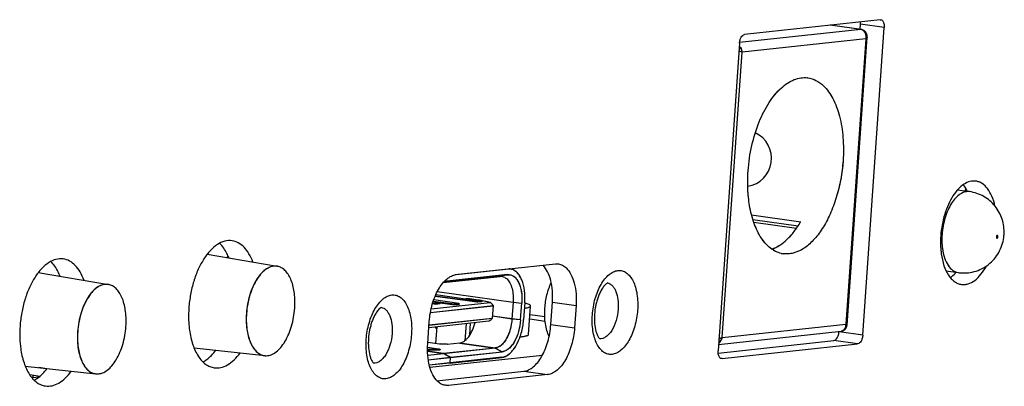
# Model space of a CAD drawing. Header units: millimetres. Extents: x 42 to 1167, y 41 to 792.
# Tile 42 of 55: x 995 to 1013, y 93 to 100. Entities that reach past the tile are written whole.
import ezdxf

# ---------------------------------------------------------------- set-up
doc = ezdxf.new("R2010")
doc.units = ezdxf.units.MM
doc.header["$LTSCALE"] = 65.395
doc.layers.add('00_COMPONENTS', color=7, linetype='CONTINUOUS')

msp = doc.modelspace()

# ---------------------------------------------------------------- linework, layer by layer
at = {"layer": '00_COMPONENTS', "color": 7}
for p, q in [((1010.364, 99.7137), (1007.9573, 99.454)), ((1010.0243, 99.5421), (1009.4804, 99.6183)), ((1010.0067, 99.5446), (1010.0128, 99.6327)), ((1010.0534, 94.1213), (1010.4339, 99.5736)), ((1009.7752, 94.2981), (1010.1317, 99.4064)), ((1010.0347, 99.5402), (1010.0244, 99.5421)), ((1010.1317, 99.4064), (1010.1319, 99.4133)), ((1007.8667, 99.2967), (1007.4862, 93.8444)), ((1011.733, 96.695), (1011.9481, 96.6649)), ((1011.8762, 96.6749), (1011.8798, 96.7272)), ((1011.9002, 96.6908), (1011.8775, 96.6945)), ((1008.0802, 96.2529), (1008.9521, 96.1306)), ((1008.9049, 96.0547), (1008.1046, 96.1669)), ((1008.1182, 96.1252), (1008.8803, 96.0183)), ((998.4216, 95.5543), (999.6657, 95.3411)), ((998.4274, 95.5532), (998.428, 95.5624)), ((998.7845, 95.492), (998.7875, 95.5349)), ((998.7989, 95.5082), (998.7976, 95.4898)), ((1002.8403, 95.1927), (1004.5998, 95.3826)), ((995.4265, 95.2311), (996.6706, 95.0179)), ((999.664, 95.3414), (999.6635, 95.3415)), ((999.664, 95.3413), (999.6635, 95.3413)), ((1003.759, 95.2912), (1002.8226, 95.1901)), ((1011.5317, 95.2591), (1011.7466, 95.2289)), ((1002.6092, 95.0509), (1003.6227, 95.1602)), ((1002.6269, 95.0706), (1003.7521, 95.192)), ((1003.7523, 95.1945), (1002.6294, 95.0733)), ((1003.6223, 95.1602), (1003.6227, 95.1602)), ((996.6691, 95.0181), (996.6684, 95.0182)), ((996.6691, 95.0182), (996.6685, 95.0183)), ((1002.3951, 94.584), (1003.4404, 94.6968)), ((1002.4738, 94.6739), (1002.4203, 94.6814)), ((1002.4218, 94.6787), (1002.4735, 94.6714)), ((1002.4232, 94.691), (1002.4638, 94.6853)), ((1002.424, 94.6934), (1002.4641, 94.6878)), ((1002.5443, 94.6964), (1002.43, 94.7124)), ((1002.818, 94.6588), (1002.4302, 94.7132)), ((1002.4334, 94.7227), (1002.8081, 94.6702)), ((1002.4342, 94.7251), (1002.8083, 94.6727)), ((1002.8886, 94.6813), (1002.4407, 94.7441)), ((1002.5441, 94.6939), (1002.4638, 94.6853)), ((1002.4735, 94.6714), (1002.4638, 94.6853)), ((1002.4641, 94.6878), (1002.5443, 94.6964)), ((1002.4738, 94.6739), (1002.4641, 94.6878)), ((1003.2191, 94.7021), (1002.4651, 94.8078)), ((1002.4691, 94.8172), (1003.2092, 94.7135)), ((1002.4701, 94.8196), (1003.2095, 94.7159)), ((1002.4735, 94.6714), (1002.5537, 94.6801)), ((1002.554, 94.6825), (1002.4738, 94.6739)), ((1002.4783, 94.8384), (1003.2897, 94.7246)), ((1002.5443, 94.6964), (1002.554, 94.6825)), ((1002.5555, 94.6931), (1002.8177, 94.6563)), ((1002.8883, 94.6789), (1002.8081, 94.6702)), ((1002.8083, 94.6727), (1002.8886, 94.6813)), ((1002.8886, 94.6813), (1002.8982, 94.6674)), ((1003.062, 94.7642), (1003.0686, 94.7648)), ((1003.0746, 94.7654), (1003.0691, 94.7648)), ((1003.2336, 94.7433), (1003.0759, 94.7654)), ((1003.0779, 94.7647), (1003.0759, 94.7654)), ((1003.2189, 94.6996), (1003.2092, 94.7135)), ((1003.2095, 94.7159), (1003.2897, 94.7246)), ((1003.2191, 94.7021), (1003.2095, 94.7159)), ((1003.2993, 94.7107), (1003.2191, 94.7021)), ((1003.4462, 94.6963), (1003.2513, 94.7401)), ((1003.2897, 94.7246), (1003.2993, 94.7107)), ((1003.8507, 94.7052), (1003.8297, 94.4053)), ((1003.9828, 94.3905), (1004.0038, 94.6903)), ((1004.0573, 94.6961), (1004.0363, 94.3962)), ((1004.519, 94.3075), (1004.5467, 94.7041)), ((1002.3824, 94.5205), (1003.4968, 94.6408)), ((1002.3828, 94.523), (1003.4971, 94.6432)), ((1002.4203, 94.6681), (1002.4163, 94.6677)), ((1002.4176, 94.672), (1002.4203, 94.6681)), ((1002.8177, 94.6563), (1002.8081, 94.6702)), ((1002.818, 94.6588), (1002.8083, 94.6727)), ((1002.8177, 94.6563), (1002.898, 94.665)), ((1002.8982, 94.6674), (1002.818, 94.6588)), ((1003.4971, 94.6432), (1003.4813, 94.4177)), ((1004.1252, 94.1331), (1004.1603, 94.6367)), ((1004.9677, 94.645), (1004.94, 94.2485)), ((1002.3354, 93.9675), (1002.3631, 94.364)), ((1002.3557, 94.2575), (1003.4176, 94.3721)), ((1003.4813, 94.4177), (1002.3584, 94.2966)), ((1002.3586, 94.299), (1003.4815, 94.4202)), ((1003.0165, 94.3288), (1002.9951, 94.0221)), ((1003.0815, 94.1183), (1003.0968, 94.3375)), ((1004.4182, 94.3635), (1004.1439, 94.402)), ((1002.4782, 94.2481), (1002.4798, 94.2709)), ((1002.4815, 93.9736), (1002.5024, 94.2734)), ((1007.4939, 93.9538), (1009.6697, 94.1885)), ((1009.6324, 94.1804), (1009.6327, 94.1845)), ((1009.7749, 94.2951), (1009.7752, 94.2981)), ((1002.3373, 93.9939), (1002.5454, 93.9647)), ((1002.6831, 93.9586), (1002.9024, 93.9823)), ((1007.4867, 93.8013), (1009.5418, 94.023)), ((998.1888, 93.894), (999.4436, 93.7568)), ((1002.3319, 93.8614), (1002.5174, 93.8595)), ((1002.5197, 93.8588), (1002.3319, 93.8607)), ((1002.5252, 93.873), (1002.3323, 93.9)), ((1002.3323, 93.8994), (1002.5225, 93.8727)), ((1002.6154, 93.7946), (1002.3323, 93.8343)), ((1002.3323, 93.8337), (1002.6128, 93.7943)), ((1002.5517, 93.8664), (1002.547, 93.868)), ((1002.5471, 93.8608), (1002.5497, 93.8612)), ((1002.5515, 93.8602), (1002.5483, 93.8598)), ((1002.5497, 93.8612), (1002.5517, 93.8617)), ((1002.5547, 93.8608), (1002.5515, 93.8602)), ((1002.5532, 93.8656), (1002.5517, 93.8664)), ((1002.5517, 93.8617), (1002.5539, 93.8626)), ((1002.5549, 93.8638), (1002.5547, 93.8613)), ((1002.5593, 93.8646), (1002.5598, 93.8639)), ((1002.5598, 93.8639), (1002.5599, 93.8634)), ((1002.6154, 93.7946), (1003.534, 93.8937)), ((1003.5338, 93.8913), (1002.6165, 93.7923)), ((1002.738, 93.7249), (1003.6566, 93.824)), ((1002.7383, 93.7274), (1003.6569, 93.8265)), ((1007.5561, 93.7043), (1009.9628, 93.964)), ((999.4413, 93.7571), (999.4423, 93.7569)), ((999.4413, 93.7571), (999.4423, 93.757)), ((1002.3358, 93.7645), (1002.6128, 93.7943)), ((1002.3446, 93.6849), (1002.7356, 93.7271)), ((1002.345, 93.6825), (1002.7354, 93.7246)), ((1002.3731, 93.5508), (1004.371, 93.7664)), ((1002.6128, 93.7943), (1002.7356, 93.7271)), ((1002.7383, 93.7274), (1002.6154, 93.7946)), ((1002.7356, 93.7271), (1002.7284, 93.6255)), ((1002.7311, 93.6258), (1002.7383, 93.7274)), ((1002.7311, 93.6258), (1003.6503, 93.7249)), ((1003.65, 93.7273), (1002.7314, 93.6282)), ((1002.7345, 93.7251), (1002.7354, 93.7246)), ((1002.738, 93.7249), (1002.7361, 93.7259)), ((1003.6497, 93.7249), (1003.6503, 93.7249)), ((995.1937, 93.5708), (996.4485, 93.4336)), ((1002.7287, 93.6279), (1002.3631, 93.5885)), ((1002.7284, 93.6255), (1002.3637, 93.5861)), ((1002.4991, 93.3124), (1004.0418, 93.4788)), ((1002.7285, 93.6261), (1002.7311, 93.6258)), ((1002.7289, 93.6286), (1002.7314, 93.6282)), ((995.4516, 93.3886), (995.276, 93.4133)), ((995.3318, 93.4054), (995.3292, 93.3672)), ((995.3314, 93.367), (995.3341, 93.4051)), ((996.4463, 93.434), (996.4471, 93.4339)), ((996.4463, 93.4339), (996.4471, 93.4338)), ((1004.4629, 93.4198), (1002.7033, 93.2299))]:
    msp.add_line(p, q, dxfattribs=at)
at = {"layer": '00_COMPONENTS', "color": 4}
for p, q in [((1010.0173, 99.5422), (1009.4769, 99.618)), ((1010.4339, 99.5736), (1010.0128, 99.6327)), ((1010.0173, 99.5422), (1007.868, 99.3103)), ((1010.1065, 99.3729), (1007.9137, 99.1363)), ((1010.1065, 99.3729), (1009.7537, 94.3171)), ((1007.5609, 94.0805), (1007.9137, 99.1363)), ((1003.7521, 95.192), (1003.6223, 95.1602)), ((1002.5039, 94.8915), (1003.8505, 94.7027)), ((1003.0779, 94.7647), (1003.2301, 94.7433)), ((1003.2426, 94.7412), (1003.2319, 94.7431)), ((1003.4404, 94.6968), (1003.2438, 94.7409)), ((1003.8505, 94.7027), (1004.0035, 94.6879)), ((1004.5467, 94.7041), (1004.9677, 94.645)), ((1003.8297, 94.4053), (1003.4838, 94.4538)), ((1003.83, 94.4078), (1003.484, 94.4563)), ((1003.9828, 94.3905), (1003.8297, 94.4053)), ((1003.983, 94.3929), (1003.83, 94.4078)), ((1004.15, 94.4889), (1004.4116, 94.4522)), ((1004.519, 94.3075), (1004.94, 94.2485)), ((1007.5609, 94.0805), (1009.7538, 94.3171)), ((1010.0534, 94.1213), (1009.6324, 94.1804)), ((1002.9022, 93.9798), (1003.5338, 93.8913)), ((1002.9024, 93.9823), (1003.534, 93.8937)), ((1009.9628, 93.964), (1009.5418, 94.023)), ((1002.5174, 93.8595), (1002.5174, 93.8588)), ((1003.5338, 93.8913), (1003.6566, 93.824)), ((1003.534, 93.8937), (1003.6569, 93.8265)), ((1007.5561, 93.7043), (1007.5356, 93.7072)), ((995.5791, 93.5243), (995.4352, 93.5444)), ((1004.0418, 93.4788), (1004.4629, 93.4198)), ((995.3314, 93.367), (995.4393, 93.3786)), ((1002.5952, 93.2451), (1002.7033, 93.2299))]:
    msp.add_line(p, q, dxfattribs=at)
at = {"layer": '00_COMPONENTS', "color": 7}
for points in [[(1010.1319, 99.4133), (1010.1317, 99.4258), (1010.13, 99.44), (1010.1268, 99.4536), (1010.1223, 99.4667), (1010.1165, 99.4789), (1010.1095, 99.4903), (1010.1014, 99.5006), (1010.0926, 99.5098), (1010.0827, 99.5181), (1010.072, 99.5254), (1010.0606, 99.5314), (1010.0481, 99.5364), (1010.0347, 99.5402)], [(1009.6694, 94.1885), (1009.6768, 94.1895), (1009.6891, 94.1922), (1009.7008, 94.196), (1009.7117, 94.2009), (1009.722, 94.2068), (1009.7316, 94.2138), (1009.7404, 94.2215), (1009.7484, 94.2302), (1009.7555, 94.2397), (1009.7616, 94.2499), (1009.7666, 94.2607), (1009.7706, 94.2722), (1009.7735, 94.2841), (1009.7749, 94.2951)]]:
    msp.add_lwpolyline(points, dxfattribs=at)
at = {"layer": '00_COMPONENTS', "color": 4}
for centre, radius, start, end in [((1010.0204, 99.514), 0.0284, 82.06441, 96.18131), ((1010.0029, 99.4393), 0.1039, 79.07694, 82.02575), ((1010.003, 99.44), 0.1032, 76.05315, 82.01249), ((1010.0032, 99.4409), 0.1022, 73.10813, 79.08437), ((1010.0033, 99.4411), 0.102, 70.04986, 76.05136), ((1010.0037, 99.4425), 0.1006, 67.03066, 73.09441), ((1010.0038, 99.4426), 0.1004, 63.95348, 70.04785), ((1010.1081, 99.408), 0.0236, 352.59614, 356.05149), ((1003.0454, 95.1199), 0.3568, 272.39045, 273.41247), ((1003.0502, 95.041), 0.2778, 273.40403, 274.61924), ((1003.0729, 94.7291), 0.0359, 82.02311, 96.12905), ((1003.0561, 94.9684), 0.2049, 274.6049, 276.11587), ((1003.2316, 94.7292), 0.0142, 84.47726, 96.18289), ((1003.1935, 94.4819), 0.264, 81.63471, 82.02074), ((1003.2317, 94.7295), 0.0139, 81.97886, 84.42176), ((1003.2211, 94.6398), 0.1036, 77.34526, 78.06568), ((1003.2442, 94.7083), 0.0326, 77.3741, 90.66959)]:
    msp.add_arc(centre, radius, start, end, dxfattribs=at)
at = {"layer": '00_COMPONENTS', "color": 7}
for centre, radius, start, end in [((1009.0195, 98.251), 0.4362, 82.01867, 83.20534), ((1009.0196, 98.2508), 0.4364, 82.0229, 83.21598), ((1007.9351, 97.2531), 0.5, 278.96459, 65.06215), ((1007.3607, 97.0626), 1.8442, 329.52225, 329.64581), ((1007.367, 97.0589), 1.8368, 329.52023, 329.64581), ((1011.8155, 95.9515), 0.7454, 356.00843, 357.00266), ((1011.8151, 95.9515), 0.7458, 355.05552, 356.00821), ((1008.7034, 95.9966), 0.4373, 257.30806, 262.01462), ((1008.7034, 95.9962), 0.4369, 257.30278, 262.02002), ((999.6282, 95.1224), 0.2218, 80.27147, 80.71739), ((999.6282, 95.1223), 0.222, 79.65093, 80.27143), ((999.6279, 95.1206), 0.2237, 74.962, 79.64414), ((1003.7791, 95.1156), 0.1791, 84.91484, 88.78381), ((1003.7792, 95.1171), 0.1776, 82.02707, 84.91106), ((1003.779, 95.115), 0.1772, 79.59447, 82.94854), ((1003.7793, 95.1175), 0.1772, 79.2204, 82.02562), ((1011.8448, 95.9292), 0.7071, 262.01909, 265.19949), ((1011.8448, 95.9281), 0.7061, 262.02017, 265.19498), ((1003.6376, 95.0183), 0.1427, 92.72036, 95.98375), ((1003.6374, 95.0226), 0.1384, 85.70008, 92.73043), ((1003.6376, 95.0251), 0.1359, 82.01944, 85.6769), ((996.6332, 94.7993), 0.2218, 80.27147, 80.68068), ((996.6331, 94.7991), 0.222, 79.702, 80.27144), ((996.6328, 94.7975), 0.2237, 74.89875, 79.69483), ((1003.0557, 94.8885), 0.1245, 275.94256, 276.1568), ((1003.0752, 94.7605), 0.00495, 82.00625, 96.15864), ((1003.1947, 94.4642), 0.2818, 80.41765, 82.05868), ((1003.2068, 94.5361), 0.2088, 78.77031, 80.41349), ((1003.2158, 94.5817), 0.1624, 77.3624, 78.76083), ((1002.8685, 94.7766), 1.1914, 356.00835, 356.12747), ((1002.8305, 94.4831), 1.209, 354.2493, 354.65942), ((1002.8315, 94.4805), 1.2077, 354.36824, 354.77868), ((1002.837, 94.4825), 1.2025, 354.65901, 355.44029), ((1002.8369, 94.48), 1.2023, 354.77833, 355.55941), ((1002.8442, 94.4794), 1.195, 355.55967, 356.00817), ((1002.8453, 94.4818), 1.1941, 355.4406, 355.88919), ((1002.8498, 94.4815), 1.1896, 355.88939, 356.00834), ((1002.5216, 94.2599), 0.4005, 269.40365, 270.17015), ((1002.5242, 94.2879), 0.4291, 269.40365, 270.1701), ((1002.4738, 93.5243), 0.3517, 81.19393, 82.02975), ((1002.5218, 94.2004), 0.3409, 270.16641, 271.00422), ((1002.4729, 93.4998), 0.3769, 81.19386, 82.02975), ((1002.6276, 94.5512), 0.5922, 262.02841, 262.77716), ((1002.6653, 94.1258), 0.1681, 274.36644, 276.10185), ((999.4676, 93.977), 0.2215, 263.43289, 263.75598), ((999.4677, 93.9773), 0.2218, 263.7568, 266.30208), ((999.4677, 93.9782), 0.2227, 266.30202, 267.44672), ((999.4678, 93.9807), 0.2252, 267.45196, 270.89353), ((995.1572, 93.3792), 0.1724, 349.59117, 356.02133), ((995.1565, 93.3791), 0.1753, 349.11366, 356.04167), ((996.4726, 93.6538), 0.2215, 263.396, 263.75598), ((996.4726, 93.6542), 0.2218, 263.7568, 266.30208), ((996.4727, 93.6551), 0.2227, 266.30204, 267.47326), ((996.4728, 93.6576), 0.2252, 267.47837, 270.88561)]:
    msp.add_arc(centre, radius, start, end, dxfattribs=at)
for centre, major_axis, ratio, start_param, end_param in [((1003.4683, 94.6401), (-0.0329, 0.055), 0.4180797, 4.5223038, 6.0931001), ((1003.4525, 94.4146), (0.0434, 0.0403), 0.3182226, -2.7388929, -1.3356374), ((1003.4527, 94.4171), (0.0434, 0.0403), 0.3182226, -1.2048326, -1.1680966)]:
    msp.add_ellipse(centre, major_axis=major_axis, ratio=ratio, start_param=start_param, end_param=end_param, dxfattribs=at)
for points, knots in [([(1010.0128, 99.6327), (1010.0131, 99.6363), (1010.0138, 99.6507), (1010.0134, 99.6651), (1010.0124, 99.6757)], [0, 0, 0, 0, 0.2552635, 1, 1, 1, 1]), ([(1010.3745, 99.7135), (1010.3792, 99.7129), (1010.3889, 99.7097), (1010.4042, 99.6983), (1010.4185, 99.6776), (1010.4336, 99.6353), (1010.4356, 99.5987), (1010.4339, 99.5736)], [0, 0, 0, 0, 0.0874659, 0.1817149, 0.345087, 0.5395682, 1, 1, 1, 1]), ([(1007.8667, 99.2967), (1007.8681, 99.3161), (1007.873, 99.3447), (1007.8853, 99.3805), (1007.904, 99.4194), (1007.9316, 99.4512), (1007.9573, 99.454)], [0, 0, 0, 0, 0.3067698, 0.4540759, 0.5920472, 1, 1, 1, 1]), ([(1008.217, 97.9043), (1008.2655, 98.0229), (1008.3496, 98.1904), (1008.4903, 98.3842), (1008.5996, 98.5009), (1008.7142, 98.5915), (1008.8325, 98.6543), (1008.9524, 98.6874), (1009.0327, 98.6887), (1009.0711, 98.6842)], [0, 0, 0, 0, 0.3119331, 0.4527319, 0.5820326, 0.6998033, 0.8070244, 0.9059171, 1, 1, 1, 1]), ([(1008.2171, 97.9042), (1008.2655, 98.0228), (1008.3733, 98.2374), (1008.5542, 98.4649), (1008.7142, 98.5915), (1008.8325, 98.6543), (1008.9524, 98.6874), (1009.0327, 98.6887), (1009.0711, 98.6841)], [0, 0, 0, 0, 0.3120964, 0.5818057, 0.6996413, 0.8069219, 0.9058681, 1, 1, 1, 1]), ([(1009.0801, 98.683), (1009.1297, 98.676), (1009.231, 98.6429), (1009.3918, 98.5233), (1009.5419, 98.3059), (1009.655, 97.9909), (1009.7134, 97.6174), (1009.7133, 97.3514), (1009.7037, 97.2141)], [0, 0, 0, 0, 0.0873371, 0.1814462, 0.3445762, 0.5387691, 0.7602878, 1, 1, 1, 1]), ([(1008.019, 97.0324), (1008.0296, 97.184), (1008.0733, 97.481), (1008.1615, 97.7682), (1008.217, 97.9043)], [0, 0, 0, 0, 0.5083553, 1, 1, 1, 1]), ([(1008.0191, 97.0324), (1008.0296, 97.184), (1008.0733, 97.481), (1008.1615, 97.7682), (1008.2171, 97.9042)], [0, 0, 0, 0, 0.508367, 1, 1, 1, 1]), ([(1009.7038, 97.2141), (1009.6884, 96.9934), (1009.6296, 96.6685), (1009.4823, 96.2703), (1009.3464, 96.0135), (1009.1888, 95.8047), (1009.0152, 95.6526), (1008.8306, 95.5646), (1008.7017, 95.5552), (1008.6427, 95.5635)], [0, 0, 0, 0, 0.31075, 0.4585331, 0.595134, 0.7173854, 0.8239623, 0.9163757, 1, 1, 1, 1]), ([(1009.7037, 97.2141), (1009.696, 97.1029), (1009.668, 96.8825), (1009.5911, 96.5642), (1009.4823, 96.2703), (1009.3463, 96.0135), (1009.1887, 95.8048), (1009.0154, 95.6526), (1008.8568, 95.5775), (1008.7321, 95.5572), (1008.6719, 95.5594), (1008.6427, 95.5635)], [0, 0, 0, 0, 0.156454, 0.3109673, 0.4586171, 0.5950953, 0.7172358, 0.823717, 0.9160477, 0.9586171, 1, 1, 1, 1]), ([(1008.0453, 96.4186), (1008.0371, 96.4671), (1008.0099, 96.6704), (1008.0082, 96.8769), (1008.0191, 97.0324)], [0, 0, 0, 0, 0.2399467, 1, 1, 1, 1]), ([(1008.0452, 96.4186), (1008.0286, 96.5172), (1008.0083, 96.7219), (1008.0117, 96.9275), (1008.019, 97.0324)], [0, 0, 0, 0, 0.4874861, 1, 1, 1, 1]), ([(1012.0601, 96.8511), (1012.0255, 96.856), (1011.9498, 96.8505), (1011.8413, 96.7988), (1011.7394, 96.7094), (1011.6468, 96.5868), (1011.567, 96.436), (1011.5031, 96.2634), (1011.4579, 96.0764), (1011.4415, 95.947), (1011.4369, 95.8817)], [0, 0, 0, 0, 0.0835831, 0.175951, 0.2824751, 0.4046649, 0.5411981, 0.6889074, 0.8434829, 1, 1, 1, 1]), ([(1011.9106, 96.6701), (1011.9053, 96.6812), (1011.8841, 96.7228), (1011.8584, 96.7621), (1011.8366, 96.7886)], [0, 0, 0, 0, 0.2640726, 1, 1, 1, 1]), ([(1012.399, 96.4102), (1012.386, 96.469), (1012.3532, 96.5771), (1012.2775, 96.7157), (1012.193, 96.7997), (1012.1179, 96.8384), (1012.0793, 96.8484), (1012.0601, 96.8511)], [0, 0, 0, 0, 0.306871, 0.5724664, 0.7984786, 0.9010056, 1, 1, 1, 1]), ([(1012.5599, 95.9125), (1012.5645, 96.0006), (1012.542, 96.1803), (1012.4137, 96.4188), (1012.2074, 96.5943), (1012.0355, 96.6526), (1011.9481, 96.6649)], [0, 0, 0, 0, 0.2499996, 0.499979, 0.7499796, 1, 1, 1, 1]), ([(1008.6073, 95.57), (1008.5737, 95.5775), (1008.5063, 95.6014), (1008.4128, 95.6603), (1008.3267, 95.7413), (1008.2191, 95.8826), (1008.1128, 96.1094), (1008.0635, 96.3101), (1008.0452, 96.4186)], [0, 0, 0, 0, 0.0965288, 0.1978673, 0.3067874, 0.4251243, 0.6925477, 1, 1, 1, 1]), ([(1008.6073, 95.57), (1008.5387, 95.5854), (1008.3986, 95.6566), (1008.2356, 95.8477), (1008.1129, 96.1093), (1008.0635, 96.3102), (1008.0453, 96.4186)], [0, 0, 0, 0, 0.1970755, 0.4240031, 0.6919478, 1, 1, 1, 1]), ([(1008.4391, 95.6451), (1008.5397, 95.6792), (1008.684, 95.7795), (1008.8416, 95.9576), (1008.915, 96.0677), (1008.95, 96.1272)], [0, 0, 0, 0, 0.4464526, 0.7100343, 1, 1, 1, 1]), ([(1008.44, 95.6454), (1008.5404, 95.6797), (1008.6845, 95.7799), (1008.8418, 95.9579), (1008.915, 96.0678), (1008.95, 96.1272)], [0, 0, 0, 0, 0.4465612, 0.710114, 1, 1, 1, 1]), ([(998.8638, 95.7944), (998.8212, 95.8004), (998.7281, 95.7937), (998.5948, 95.7301), (998.4694, 95.6202), (998.3556, 95.4694), (998.2574, 95.284), (998.1788, 95.0717), (998.1233, 94.8418), (998.1031, 94.6826), (998.0975, 94.6023)], [0, 0, 0, 0, 0.0835831, 0.175951, 0.2824751, 0.4046649, 0.5411981, 0.6889074, 0.8434829, 1, 1, 1, 1]), ([(998.8069, 95.4882), (998.7966, 95.5148), (998.7555, 95.6097), (998.6971, 95.6986), (998.643, 95.7505)], [0, 0, 0, 0, 0.2757163, 1, 1, 1, 1]), ([(999.2332, 95.4152), (999.2142, 95.4666), (999.171, 95.561), (999.0844, 95.6796), (998.9815, 95.7619), (998.9024, 95.789), (998.8638, 95.7944)], [0, 0, 0, 0, 0.2972635, 0.5585404, 0.7886395, 1, 1, 1, 1]), ([(1011.4369, 95.8817), (1011.4331, 95.8274), (1011.4313, 95.7464), (1011.437, 95.6398), (1011.4503, 95.5163), (1011.4842, 95.3595), (1011.5509, 95.2107), (1011.6204, 95.1198), (1011.6763, 95.0692), (1011.7375, 95.0342), (1011.7814, 95.0221), (1011.8032, 95.019)], [0, 0, 0, 0, 0.1612073, 0.2396386, 0.3160335, 0.5290559, 0.7127743, 0.7931969, 0.8666819, 0.9348155, 1, 1, 1, 1]), ([(1011.7856, 95.2245), (1011.8789, 95.2167), (1012.0709, 95.2389), (1012.3215, 95.3811), (1012.4981, 95.6085), (1012.5501, 95.7939), (1012.5581, 95.8872)], [0, 0, 0, 0, 0.2500118, 0.500034, 0.7499986, 1, 1, 1, 1]), ([(995.8687, 95.4713), (995.8261, 95.4773), (995.7331, 95.4705), (995.5997, 95.4069), (995.4743, 95.2971), (995.3605, 95.1463), (995.2624, 94.9608), (995.1838, 94.7486), (995.1282, 94.5187), (995.108, 94.3595), (995.1024, 94.2792)], [0, 0, 0, 0, 0.0835831, 0.175951, 0.2824751, 0.4046649, 0.5411981, 0.6889074, 0.8434829, 1, 1, 1, 1]), ([(995.8118, 95.1651), (995.8015, 95.1917), (995.7605, 95.2865), (995.702, 95.3754), (995.6479, 95.4273)], [0, 0, 0, 0, 0.2757156, 1, 1, 1, 1]), ([(996.2382, 95.092), (996.2191, 95.1435), (996.176, 95.2379), (996.0893, 95.3565), (995.9865, 95.4387), (995.9074, 95.4659), (995.8687, 95.4713)], [0, 0, 0, 0, 0.2972627, 0.5585393, 0.7886387, 1, 1, 1, 1]), ([(1004.5998, 95.3826), (1004.6045, 95.3831), (1004.6228, 95.3845), (1004.6413, 95.3837), (1004.6549, 95.3818)], [0, 0, 0, 0, 0.2526487, 1, 1, 1, 1]), ([(1004.6549, 95.3818), (1004.6798, 95.3783), (1004.7306, 95.3617), (1004.8113, 95.3017), (1004.8866, 95.1927), (1004.9433, 95.0347), (1004.9726, 94.8473), (1004.9725, 94.7139), (1004.9677, 94.645)], [0, 0, 0, 0, 0.087337, 0.1814462, 0.3445762, 0.5387692, 0.7602878, 1, 1, 1, 1]), ([(999.6579, 95.3423), (999.628, 95.3466), (999.5624, 95.3422), (999.4684, 95.2977), (999.3801, 95.2206), (999.2999, 95.1146), (999.2306, 94.9841), (999.1556, 94.7816), (999.1257, 94.6163), (999.1178, 94.504)], [0, 0, 0, 0, 0.083614, 0.1759524, 0.2824518, 0.4046587, 0.5412618, 0.6890891, 1, 1, 1, 1]), ([(999.6635, 95.3415), (999.6335, 95.3463), (999.5678, 95.3428), (999.4732, 95.2992), (999.3842, 95.2224), (999.3034, 95.1165), (999.2337, 94.9857), (999.1581, 94.7825), (999.128, 94.6165), (999.1201, 94.5037)], [0, 0, 0, 0, 0.0835902, 0.1757114, 0.2819851, 0.4040647, 0.540673, 0.6886313, 1, 1, 1, 1]), ([(999.9758, 94.596), (999.982, 94.684), (999.9791, 94.8514), (999.935, 95.0492), (999.8738, 95.1787), (999.8202, 95.2535), (999.7578, 95.3082), (999.7098, 95.3302), (999.6859, 95.3367)], [0, 0, 0, 0, 0.3119667, 0.5889175, 0.7092962, 0.8166346, 0.9123442, 1, 1, 1, 1]), ([(1004.0572, 94.6961), (1004.0621, 94.7683), (1004.0592, 94.9053), (1004.0213, 95.0666), (1003.9691, 95.1705), (1003.9237, 95.2293), (1003.8709, 95.2708), (1003.8308, 95.2857), (1003.811, 95.2893)], [0, 0, 0, 0, 0.3146052, 0.5919882, 0.711656, 0.8178806, 0.9125564, 1, 1, 1, 1]), ([(1004.0573, 94.6961), (1004.0623, 94.7684), (1004.0597, 94.9056), (1004.0221, 95.0672), (1003.9702, 95.1716), (1003.9249, 95.2307), (1003.8723, 95.2726), (1003.8322, 95.2878), (1003.8124, 95.2916)], [0, 0, 0, 0, 0.3143706, 0.59181, 0.7115693, 0.8178867, 0.91261, 1, 1, 1, 1]), ([(1004.5467, 94.7041), (1004.5513, 94.7709), (1004.5516, 94.9006), (1004.5244, 95.0834), (1004.4712, 95.239), (1004.4152, 95.3257), (1004.383, 95.3592)], [0, 0, 0, 0, 0.2906631, 0.560339, 0.7984113, 1, 1, 1, 1]), ([(1011.6056, 95.1406), (1011.6147, 95.1468), (1011.652, 95.1747), (1011.6856, 95.2075), (1011.7092, 95.2341)], [0, 0, 0, 0, 0.2365283, 1, 1, 1, 1]), ([(1011.8032, 95.019), (1011.8224, 95.0163), (1011.8623, 95.0154), (1011.9452, 95.0319), (1012.0495, 95.0895), (1012.1604, 95.2019), (1012.2217, 95.2969), (1012.2504, 95.3498)], [0, 0, 0, 0, 0.0989894, 0.2015123, 0.4275217, 0.6931214, 1, 1, 1, 1]), ([(1002.3631, 94.364), (1002.3702, 94.4664), (1002.3963, 94.6174), (1002.4608, 94.805), (1002.5208, 94.9291), (1002.5907, 95.0339), (1002.6683, 95.1156), (1002.7513, 95.1713), (1002.8115, 95.1896), (1002.8403, 95.1927)], [0, 0, 0, 0, 0.3026617, 0.4479954, 0.5841191, 0.708098, 0.8182167, 0.9145996, 1, 1, 1, 1]), ([(1003.6564, 95.1597), (1003.6719, 95.1575), (1003.7034, 95.1472), (1003.7534, 95.11), (1003.8001, 95.0424), (1003.8353, 94.9444), (1003.8535, 94.8281), (1003.8534, 94.7454), (1003.8505, 94.7027)], [0, 0, 0, 0, 0.0873364, 0.1814456, 0.3445757, 0.5387688, 0.7602878, 1, 1, 1, 1]), ([(1003.7521, 95.192), (1003.7706, 95.194), (1003.8093, 95.1912), (1003.8635, 95.1646), (1003.9104, 95.1184), (1003.949, 95.0554), (1003.9786, 94.9777), (1004.0055, 94.8545), (1004.0082, 94.7553), (1004.0035, 94.6879)], [0, 0, 0, 0, 0.0888122, 0.180483, 0.2824674, 0.3989806, 0.5310556, 0.6774022, 1, 1, 1, 1]), ([(1003.7523, 95.1945), (1003.7708, 95.1965), (1003.8096, 95.1937), (1003.8638, 95.1671), (1003.9106, 95.1209), (1003.9493, 95.0578), (1003.9788, 94.9802), (1004.0058, 94.857), (1004.0085, 94.7577), (1004.0038, 94.6903)], [0, 0, 0, 0, 0.0888153, 0.1804831, 0.2824684, 0.3989812, 0.5310549, 0.6774035, 1, 1, 1, 1]), ([(1004.4139, 94.5975), (1004.4195, 94.6775), (1004.4437, 94.8334), (1004.4939, 94.9833), (1004.5257, 95.0531)], [0, 0, 0, 0, 0.5111496, 1, 1, 1, 1]), ([(1005.5278, 95.0475), (1005.5217, 95.0454), (1005.5107, 95.0382), (1005.4906, 95.0221), (1005.4683, 94.9985), (1005.4445, 94.9677), (1005.4163, 94.9243), (1005.3862, 94.8669), (1005.3569, 94.795), (1005.3333, 94.7209), (1005.3091, 94.6203), (1005.2985, 94.5431), (1005.2949, 94.4915)], [0, 0, 0, 0, 0.0311818, 0.0624372, 0.1249268, 0.1874399, 0.2499605, 0.3749631, 0.4999873, 0.6250208, 0.7500585, 1, 1, 1, 1]), ([(996.6629, 95.0191), (996.633, 95.0235), (996.5674, 95.019), (996.4734, 94.9746), (996.385, 94.8975), (996.3048, 94.7914), (996.2356, 94.6609), (996.1606, 94.4584), (996.1307, 94.2931), (996.1228, 94.1809)], [0, 0, 0, 0, 0.083614, 0.1759524, 0.2824518, 0.4046587, 0.5412618, 0.6890891, 1, 1, 1, 1]), ([(996.6685, 95.0183), (996.6385, 95.0231), (996.5727, 95.0196), (996.4781, 94.976), (996.3892, 94.8993), (996.3084, 94.7933), (996.2386, 94.6626), (996.163, 94.4594), (996.1329, 94.2934), (996.125, 94.1806)], [0, 0, 0, 0, 0.08359, 0.1757091, 0.2819806, 0.404059, 0.5406673, 0.6886268, 1, 1, 1, 1]), ([(996.9808, 94.2729), (996.9869, 94.3608), (996.9841, 94.5281), (996.94, 94.7259), (996.8789, 94.8553), (996.8253, 94.9301), (996.763, 94.9849), (996.715, 95.007), (996.6911, 95.0134)], [0, 0, 0, 0, 0.3119301, 0.5888726, 0.7092601, 0.8166136, 0.9123384, 1, 1, 1, 1]), ([(1003.0097, 94.7638), (1003.0147, 94.7637), (1003.0322, 94.7633), (1003.0496, 94.7634), (1003.062, 94.7642)], [0, 0, 0, 0, 0.2910167, 1, 1, 1, 1]), ([(1004.1603, 94.6367), (1004.1606, 94.6413), (1004.1554, 94.6489), (1004.1456, 94.6561), (1004.1284, 94.6659), (1004.0985, 94.6774), (1004.072, 94.6854), (1004.0568, 94.6895)], [0, 0, 0, 0, 0.1138547, 0.1999044, 0.3098379, 0.6048089, 1, 1, 1, 1]), ([(998.0975, 94.6023), (998.0928, 94.5356), (998.0905, 94.4359), (998.0976, 94.3049), (998.1139, 94.153), (998.1556, 93.9601), (998.2376, 93.7772), (998.3231, 93.6654), (998.3919, 93.6031), (998.4671, 93.5602), (998.5211, 93.5452), (998.5479, 93.5415)], [0, 0, 0, 0, 0.1612074, 0.2396386, 0.3160335, 0.5290559, 0.7127743, 0.7931969, 0.8666819, 0.9348155, 1, 1, 1, 1]), ([(999.1178, 94.504), (999.1114, 94.4123), (999.1141, 94.2768), (999.1466, 94.1066), (999.1829, 93.9962), (999.2308, 93.9029), (999.2892, 93.8296), (999.357, 93.7788), (999.4083, 93.7617), (999.4335, 93.7581)], [0, 0, 0, 0, 0.3155491, 0.4606813, 0.5936422, 0.7129368, 0.8185822, 0.9127066, 1, 1, 1, 1]), ([(999.1201, 94.5037), (999.1136, 94.4112), (999.1174, 94.2359), (999.167, 94.03), (999.2354, 93.8988), (999.2949, 93.8258), (999.3639, 93.776), (999.4159, 93.7601), (999.4413, 93.7571)], [0, 0, 0, 0, 0.3165137, 0.5942783, 0.7134065, 0.8187597, 0.9126407, 1, 1, 1, 1]), ([(999.4713, 93.7555), (999.5009, 93.756), (999.5638, 93.7697), (999.6515, 93.822), (999.7337, 93.903), (999.8372, 94.0514), (999.9323, 94.2848), (999.9684, 94.4892), (999.9758, 94.596)], [0, 0, 0, 0, 0.0845008, 0.1793719, 0.2882605, 0.4117373, 0.694036, 1, 1, 1, 1]), ([(1001.5166, 94.6147), (1001.5105, 94.6126), (1001.4995, 94.6055), (1001.4794, 94.5893), (1001.457, 94.5657), (1001.4333, 94.535), (1001.4051, 94.4916), (1001.375, 94.4341), (1001.3456, 94.3622), (1001.3221, 94.2881), (1001.2979, 94.1875), (1001.2873, 94.1103), (1001.2837, 94.0587)], [0, 0, 0, 0, 0.0311818, 0.0624372, 0.1249268, 0.1874399, 0.2499605, 0.3749631, 0.4999873, 0.6250208, 0.7500585, 1, 1, 1, 1]), ([(1004.0505, 94.5989), (1004.0662, 94.6009), (1004.0935, 94.605), (1004.1247, 94.6123), (1004.1431, 94.6196), (1004.1538, 94.6253), (1004.16, 94.6322), (1004.1603, 94.6367)], [0, 0, 0, 0, 0.3951823, 0.6901472, 0.800081, 0.8861323, 1, 1, 1, 1]), ([(1004.4889, 94.0964), (1004.4729, 94.1305), (1004.4458, 94.2054), (1004.4109, 94.3725), (1004.4076, 94.5066), (1004.4139, 94.5975)], [0, 0, 0, 0, 0.2212789, 0.4651372, 1, 1, 1, 1]), ([(1002.9024, 93.9823), (1002.9319, 93.9855), (1002.9772, 94.0055), (1003.0277, 94.0486), (1003.0802, 94.1101), (1003.1349, 94.2093), (1003.1639, 94.2981), (1003.1753, 94.3459)], [0, 0, 0, 0, 0.186179, 0.2953281, 0.4164313, 0.6916651, 1, 1, 1, 1]), ([(1003.8297, 94.4053), (1003.8253, 94.3418), (1003.8042, 94.22), (1003.7488, 94.0803), (1003.6886, 93.9898), (1003.6404, 93.9391), (1003.589, 93.9046), (1003.5516, 93.8932), (1003.5338, 93.8913)], [0, 0, 0, 0, 0.3028168, 0.5839064, 0.7079487, 0.8181236, 0.9145558, 1, 1, 1, 1]), ([(1003.83, 94.4078), (1003.8255, 94.3443), (1003.8044, 94.2225), (1003.7491, 94.0827), (1003.6888, 93.9923), (1003.6407, 93.9416), (1003.5892, 93.907), (1003.5519, 93.8957), (1003.534, 93.8937)], [0, 0, 0, 0, 0.3028148, 0.5839056, 0.7079478, 0.8181239, 0.9145533, 1, 1, 1, 1]), ([(1003.65, 93.7273), (1003.6724, 93.7297), (1003.7192, 93.7436), (1003.7841, 93.7857), (1003.8452, 93.8477), (1003.9223, 93.9585), (1003.9952, 94.1312), (1004.0254, 94.2825), (1004.0334, 94.362)], [0, 0, 0, 0, 0.0859928, 0.1825035, 0.2922707, 0.4155958, 0.6955655, 1, 1, 1, 1]), ([(1003.6503, 93.7249), (1003.6727, 93.7274), (1003.7196, 93.7415), (1003.7846, 93.7839), (1003.8457, 93.8462), (1003.9228, 93.9574), (1003.9955, 94.1307), (1004.0255, 94.2824), (1004.0334, 94.362)], [0, 0, 0, 0, 0.0859885, 0.1825488, 0.2923851, 0.4157782, 0.6957874, 1, 1, 1, 1]), ([(1003.9828, 94.3905), (1003.9779, 94.3205), (1003.9546, 94.1863), (1003.8936, 94.0323), (1003.8272, 93.9326), (1003.7742, 93.8767), (1003.7175, 93.8387), (1003.6763, 93.8261), (1003.6566, 93.824)], [0, 0, 0, 0, 0.3028165, 0.5839066, 0.707949, 0.8181239, 0.9145559, 1, 1, 1, 1]), ([(1003.983, 94.3929), (1003.9782, 94.323), (1003.9549, 94.1888), (1003.8939, 94.0347), (1003.8275, 93.9351), (1003.7744, 93.8792), (1003.7177, 93.8411), (1003.6765, 93.8286), (1003.6569, 93.8265)], [0, 0, 0, 0, 0.3028151, 0.5839053, 0.7079473, 0.8181234, 0.914553, 1, 1, 1, 1]), ([(1005.2949, 94.4915), (1005.2911, 94.4369), (1005.2912, 94.3343), (1005.3105, 94.2135), (1005.3364, 94.1355), (1005.3556, 94.0949), (1005.3726, 94.0693), (1005.383, 94.0579), (1005.3869, 94.0547)], [0, 0, 0, 0, 0.3598925, 0.6721497, 0.7989761, 0.8989893, 0.9669037, 1, 1, 1, 1]), ([(995.1024, 94.2792), (995.0978, 94.2124), (995.0955, 94.1128), (995.1025, 93.9817), (995.1188, 93.8299), (995.1606, 93.637), (995.2426, 93.454), (995.3281, 93.3422), (995.3968, 93.28), (995.472, 93.237), (995.526, 93.2221), (995.5528, 93.2183)], [0, 0, 0, 0, 0.1612074, 0.2396386, 0.3160335, 0.5290559, 0.7127743, 0.7931969, 0.8666819, 0.9348155, 1, 1, 1, 1]), ([(996.1228, 94.1809), (996.1164, 94.0891), (996.1191, 93.9537), (996.1516, 93.7834), (996.1879, 93.673), (996.2357, 93.5798), (996.2942, 93.5064), (996.362, 93.4556), (996.4133, 93.4386), (996.4385, 93.4349)], [0, 0, 0, 0, 0.3155491, 0.4606813, 0.5936422, 0.7129368, 0.8185822, 0.9127066, 1, 1, 1, 1]), ([(996.125, 94.1806), (996.1186, 94.088), (996.1223, 93.9128), (996.1719, 93.7068), (996.2403, 93.5756), (996.2998, 93.5027), (996.3689, 93.4528), (996.4209, 93.4369), (996.4463, 93.4339)], [0, 0, 0, 0, 0.3165181, 0.5942832, 0.7134101, 0.8187612, 0.9126405, 1, 1, 1, 1]), ([(996.4763, 93.4324), (996.5058, 93.4328), (996.5687, 93.4465), (996.6564, 93.4989), (996.7387, 93.5798), (996.8422, 93.7282), (996.9373, 93.9617), (996.9733, 94.166), (996.9808, 94.2729)], [0, 0, 0, 0, 0.0844996, 0.1793685, 0.2882552, 0.4117311, 0.6940314, 1, 1, 1, 1]), ([(1002.4782, 94.2481), (1002.4779, 94.244), (1002.482, 94.2372), (1002.4901, 94.2306), (1002.4958, 94.227), (1002.499, 94.2252)], [0, 0, 0, 0, 0.378532, 0.6532873, 1, 1, 1, 1]), ([(1004.0418, 93.4788), (1004.0706, 93.4819), (1004.1308, 93.5003), (1004.2138, 93.5559), (1004.2914, 93.6377), (1004.3613, 93.7425), (1004.4212, 93.8666), (1004.4857, 94.0541), (1004.5118, 94.2052), (1004.519, 94.3075)], [0, 0, 0, 0, 0.0854004, 0.1817833, 0.291902, 0.4158809, 0.5520046, 0.6973383, 1, 1, 1, 1]), ([(1004.94, 94.2485), (1004.9329, 94.1462), (1004.9068, 93.9951), (1004.8423, 93.8076), (1004.7824, 93.6835), (1004.7125, 93.5787), (1004.6349, 93.4969), (1004.5519, 93.4412), (1004.4917, 93.4229), (1004.4629, 93.4198)], [0, 0, 0, 0, 0.3026617, 0.4479954, 0.5841191, 0.708098, 0.8182167, 0.9145996, 1, 1, 1, 1]), ([(1009.5418, 94.023), (1009.5675, 94.0258), (1009.5951, 94.0576), (1009.6137, 94.0966), (1009.6261, 94.1323), (1009.631, 94.161), (1009.6324, 94.1804)], [0, 0, 0, 0, 0.4079528, 0.5459241, 0.6932302, 1, 1, 1, 1]), ([(1001.2837, 94.0587), (1001.2799, 94.0041), (1001.28, 93.9015), (1001.2993, 93.7807), (1001.3252, 93.7027), (1001.3444, 93.6621), (1001.3613, 93.6365), (1001.3718, 93.6251), (1001.3757, 93.622)], [0, 0, 0, 0, 0.3598925, 0.6721497, 0.7989761, 0.8989893, 0.9669037, 1, 1, 1, 1]), ([(1003.9744, 94.0909), (1003.9958, 94.0928), (1004.0259, 94.0962), (1004.0629, 94.1027), (1004.0843, 94.1076), (1004.1014, 94.1132), (1004.1156, 94.1195), (1004.1248, 94.1275), (1004.1252, 94.1331)], [0, 0, 0, 0, 0.4008457, 0.5634438, 0.6999884, 0.8103648, 0.8952308, 1, 1, 1, 1]), ([(1010.0534, 94.1213), (1010.0521, 94.1019), (1010.0472, 94.0733), (1010.0348, 94.0375), (1010.0162, 93.9986), (1009.9886, 93.9668), (1009.9628, 93.964)], [0, 0, 0, 0, 0.3067698, 0.4540759, 0.5920472, 1, 1, 1, 1]), ([(998.3477, 93.6444), (998.3684, 93.6554), (998.4564, 93.7105), (998.529, 93.7876), (998.5773, 93.8515)], [0, 0, 0, 0, 0.2262766, 1, 1, 1, 1]), ([(1002.6482, 93.2307), (1002.6233, 93.2342), (1002.5725, 93.2508), (1002.4919, 93.3108), (1002.4166, 93.4199), (1002.3599, 93.5778), (1002.3306, 93.7652), (1002.3306, 93.8986), (1002.3354, 93.9675)], [0, 0, 0, 0, 0.087337, 0.1814462, 0.3445762, 0.5387692, 0.7602878, 1, 1, 1, 1]), ([(1002.5483, 93.8598), (1002.5467, 93.8596), (1002.5391, 93.859), (1002.5315, 93.8588), (1002.5255, 93.8588)], [0, 0, 0, 0, 0.2077392, 1, 1, 1, 1]), ([(1002.547, 93.868), (1002.5457, 93.8684), (1002.5393, 93.87), (1002.5328, 93.8711), (1002.5276, 93.8719)], [0, 0, 0, 0, 0.2019367, 1, 1, 1, 1]), ([(1002.5278, 93.8595), (1002.5297, 93.8595), (1002.5361, 93.8597), (1002.5426, 93.8601), (1002.5471, 93.8608)], [0, 0, 0, 0, 0.2972163, 1, 1, 1, 1]), ([(1002.5306, 93.8722), (1002.5323, 93.8719), (1002.5382, 93.8709), (1002.544, 93.8698), (1002.5482, 93.8688)], [0, 0, 0, 0, 0.2833753, 1, 1, 1, 1]), ([(1002.5482, 93.8688), (1002.5506, 93.8682), (1002.5544, 93.8671), (1002.5582, 93.8656), (1002.5593, 93.8646)], [0, 0, 0, 0, 0.6312587, 1, 1, 1, 1]), ([(1002.6781, 93.9582), (1002.659, 93.9567), (1002.6171, 93.9576), (1002.5755, 93.9608), (1002.5531, 93.9637)], [0, 0, 0, 0, 0.4586126, 1, 1, 1, 1]), ([(1002.5549, 93.8638), (1002.5549, 93.8639), (1002.5547, 93.8648), (1002.5539, 93.8653), (1002.5532, 93.8656)], [0, 0, 0, 0, 0.1765722, 1, 1, 1, 1]), ([(1002.5547, 93.8644), (1002.5552, 93.8642), (1002.5566, 93.8636), (1002.5581, 93.8629), (1002.5589, 93.8622)], [0, 0, 0, 0, 0.3173438, 1, 1, 1, 1]), ([(1002.5599, 93.8634), (1002.5599, 93.8628), (1002.5578, 93.8614), (1002.556, 93.861), (1002.5547, 93.8608)], [0, 0, 0, 0, 0.3297477, 1, 1, 1, 1]), ([(1007.5456, 93.7045), (1007.5409, 93.7051), (1007.5313, 93.7083), (1007.5159, 93.7197), (1007.5016, 93.7404), (1007.4865, 93.7827), (1007.4845, 93.8193), (1007.4862, 93.8444)], [0, 0, 0, 0, 0.0874659, 0.1817149, 0.345087, 0.5395682, 1, 1, 1, 1]), ([(998.5479, 93.5415), (998.5865, 93.5361), (998.67, 93.5404), (998.7915, 93.5912), (998.9075, 93.6814), (998.9749, 93.7602), (999.0073, 93.8045)], [0, 0, 0, 0, 0.2113652, 0.4414661, 0.7027412, 1, 1, 1, 1]), ([(995.3526, 93.3213), (995.3733, 93.3322), (995.4614, 93.3873), (995.534, 93.4644), (995.5823, 93.5284)], [0, 0, 0, 0, 0.2262761, 1, 1, 1, 1]), ([(995.5528, 93.2183), (995.5915, 93.2129), (995.675, 93.2172), (995.7965, 93.268), (995.9124, 93.3582), (995.9798, 93.4371), (996.0123, 93.4813)], [0, 0, 0, 0, 0.2113646, 0.4414653, 0.7027406, 1, 1, 1, 1]), ([(1002.7033, 93.2299), (1002.6987, 93.2294), (1002.6803, 93.228), (1002.6618, 93.2288), (1002.6482, 93.2307)], [0, 0, 0, 0, 0.2526487, 1, 1, 1, 1])]:
    msp.add_open_spline(points, degree=3, knots=knots, dxfattribs=at)
for points in [[(1010.364, 99.7137), (1010.3675, 99.7141), (1010.371, 99.714), (1010.3745, 99.7135)], [(1003.8007, 95.2909), (1003.7869, 95.2926), (1003.7728, 95.2927), (1003.759, 95.2912)], [(1002.5539, 93.8626), (1002.5544, 93.8628), (1002.5549, 93.8633), (1002.5549, 93.8638)], [(1007.5561, 93.7043), (1007.5526, 93.7039), (1007.5491, 93.704), (1007.5456, 93.7045)]]:
    msp.add_open_spline(points, degree=3, dxfattribs=at)
at = {"layer": '00_COMPONENTS', "color": 4}
for points, knots in [([(1010.1065, 99.3729), (1010.1105, 99.3894), (1010.1142, 99.4227), (1010.1052, 99.4709), (1010.0814, 99.5114), (1010.0564, 99.5294), (1010.0429, 99.5351)], [0, 0, 0, 0, 0.2696605, 0.5260301, 0.7676359, 1, 1, 1, 1]), ([(1010.0479, 99.5329), (1010.0607, 99.5266), (1010.0841, 99.508), (1010.106, 99.468), (1010.1141, 99.4212), (1010.1106, 99.3888), (1010.1065, 99.3729)], [0, 0, 0, 0, 0.2323234, 0.4744462, 0.7308054, 1, 1, 1, 1]), ([(1010.1316, 99.4064), (1010.1314, 99.4036), (1010.1276, 99.3895), (1010.1158, 99.3794), (1010.1065, 99.3729)], [0, 0, 0, 0, 0.2017412, 1, 1, 1, 1]), ([(1010.1065, 99.3729), (1010.11, 99.3754), (1010.1207, 99.3836), (1010.1303, 99.3956), (1010.1316, 99.405)], [0, 0, 0, 0, 0.3090885, 1, 1, 1, 1]), ([(1007.9137, 99.1363), (1007.9125, 99.1461), (1007.9047, 99.1863), (1007.8839, 99.2238), (1007.8632, 99.2468)], [0, 0, 0, 0, 0.2428394, 1, 1, 1, 1]), ([(1007.8632, 99.2467), (1007.8702, 99.239), (1007.8951, 99.2065), (1007.9103, 99.1665), (1007.9137, 99.1363)], [0, 0, 0, 0, 0.256387, 1, 1, 1, 1]), ([(1007.8571, 99.1596), (1007.8679, 99.1559), (1007.887, 99.1488), (1007.9059, 99.1407), (1007.9137, 99.1363)], [0, 0, 0, 0, 0.5573445, 1, 1, 1, 1]), ([(1007.8572, 99.1596), (1007.8679, 99.1559), (1007.8871, 99.1489), (1007.9057, 99.1406), (1007.9137, 99.1363)], [0, 0, 0, 0, 0.5572894, 1, 1, 1, 1]), ([(1011.948, 96.6649), (1011.9208, 96.6687), (1011.8615, 96.6644), (1011.7765, 96.6238), (1011.6966, 96.5538), (1011.6241, 96.4577), (1011.5615, 96.3395), (1011.4937, 96.1562), (1011.4666, 96.0067), (1011.4596, 95.9051)], [0, 0, 0, 0, 0.0836245, 0.1760381, 0.2826149, 0.4048653, 0.5414661, 0.6892485, 1, 1, 1, 1]), ([(1011.948, 96.6649), (1011.9209, 96.6687), (1011.8616, 96.6643), (1011.7766, 96.6238), (1011.6967, 96.5538), (1011.6242, 96.4577), (1011.5616, 96.3395), (1011.4938, 96.1562), (1011.4668, 96.0066), (1011.4597, 95.905)], [0, 0, 0, 0, 0.0835059, 0.1759313, 0.2825215, 0.4047878, 0.5414064, 0.6892102, 1, 1, 1, 1]), ([(1011.4596, 95.9051), (1011.4566, 95.8625), (1011.4551, 95.799), (1011.4596, 95.7155), (1011.47, 95.6187), (1011.4966, 95.4957), (1011.5489, 95.3791), (1011.6034, 95.3079), (1011.6472, 95.2682), (1011.6951, 95.2408), (1011.7296, 95.2313), (1011.7466, 95.2289)], [0, 0, 0, 0, 0.1612074, 0.2396387, 0.3160335, 0.5290559, 0.7127744, 0.7931969, 0.866682, 0.9348155, 1, 1, 1, 1]), ([(1011.4597, 95.905), (1011.4567, 95.8625), (1011.4548, 95.7788), (1011.4657, 95.6391), (1011.4968, 95.4956), (1011.5567, 95.3617), (1011.6288, 95.2787), (1011.6953, 95.2408), (1011.7297, 95.2313), (1011.7468, 95.2289)], [0, 0, 0, 0, 0.1613213, 0.316198, 0.5293692, 0.7132155, 0.8665895, 0.9347701, 1, 1, 1, 1]), ([(1012.4234, 95.8628), (1012.4232, 95.8597), (1012.4234, 95.8538), (1012.4255, 95.8461), (1012.4293, 95.8404), (1012.438, 95.8381), (1012.4451, 95.8466), (1012.4488, 95.8561), (1012.4499, 95.8624), (1012.4502, 95.8657)], [0, 0, 0, 0, 0.1546688, 0.2877713, 0.391727, 0.4768105, 0.6903536, 0.8394129, 1, 1, 1, 1]), ([(1012.4235, 95.8628), (1012.4233, 95.8597), (1012.4235, 95.8538), (1012.4256, 95.8461), (1012.4294, 95.8404), (1012.4381, 95.8381), (1012.4476, 95.8494), (1012.4499, 95.8595), (1012.4503, 95.8657)], [0, 0, 0, 0, 0.1549513, 0.2883049, 0.3924557, 0.4776988, 0.6916454, 1, 1, 1, 1]), ([(1012.4502, 95.8657), (1012.4504, 95.8688), (1012.4502, 95.8747), (1012.4481, 95.8824), (1012.4443, 95.888), (1012.4356, 95.8904), (1012.4285, 95.8819), (1012.4248, 95.8723), (1012.4236, 95.866), (1012.4234, 95.8628)], [0, 0, 0, 0, 0.1546688, 0.2877713, 0.391727, 0.4768105, 0.6903536, 0.8394129, 1, 1, 1, 1]), ([(1012.4503, 95.8657), (1012.4505, 95.8688), (1012.4503, 95.8747), (1012.4482, 95.8823), (1012.4444, 95.888), (1012.4357, 95.8903), (1012.4262, 95.879), (1012.424, 95.869), (1012.4235, 95.8628)], [0, 0, 0, 0, 0.1549513, 0.2883049, 0.3924557, 0.4776988, 0.6916454, 1, 1, 1, 1]), ([(1005.2561, 94.4794), (1005.2628, 94.5765), (1005.2876, 94.72), (1005.3489, 94.898), (1005.4058, 95.0158), (1005.4721, 95.1153), (1005.5458, 95.1929), (1005.6246, 95.2458), (1005.7068, 95.2709), (1005.7885, 95.265), (1005.8638, 95.2281), (1005.9289, 95.1639), (1005.9826, 95.0764), (1006.0236, 94.9685), (1006.0611, 94.7974), (1006.0648, 94.6595), (1006.0583, 94.5659)], [0, 0, 0, 0, 0.158991, 0.2353362, 0.3068432, 0.3719705, 0.4298169, 0.4804477, 0.5253094, 0.5674677, 0.610983, 0.6593939, 0.7147015, 0.7773963, 0.8468657, 1, 1, 1, 1]), ([(1005.524, 95.046), (1005.5394, 95.0429), (1005.5706, 95.0308), (1005.6114, 94.9979), (1005.6466, 94.9516), (1005.6869, 94.8701), (1005.716, 94.7442), (1005.718, 94.6373), (1005.7141, 94.581)], [0, 0, 0, 0, 0.0874105, 0.1822518, 0.2886979, 0.4085382, 0.685924, 1, 1, 1, 1]), ([(1001.2448, 94.0466), (1001.2516, 94.1437), (1001.2764, 94.2872), (1001.3376, 94.4652), (1001.3945, 94.583), (1001.4609, 94.6825), (1001.5345, 94.7601), (1001.6134, 94.813), (1001.6955, 94.8381), (1001.7773, 94.8322), (1001.8526, 94.7953), (1001.9177, 94.7311), (1001.9713, 94.6436), (1002.0124, 94.5358), (1002.0499, 94.3646), (1002.0536, 94.2267), (1002.0471, 94.1331)], [0, 0, 0, 0, 0.158991, 0.2353362, 0.3068432, 0.3719705, 0.4298169, 0.4804477, 0.5253094, 0.5674677, 0.610983, 0.6593939, 0.7147015, 0.7773963, 0.8468657, 1, 1, 1, 1]), ([(1003.0603, 94.7634), (1003.0568, 94.7633), (1003.041, 94.7628), (1003.0252, 94.763), (1003.0129, 94.7634)], [0, 0, 0, 0, 0.2222979, 1, 1, 1, 1]), ([(1001.5128, 94.6132), (1001.5282, 94.6101), (1001.5593, 94.598), (1001.6002, 94.5651), (1001.6354, 94.5188), (1001.6756, 94.4373), (1001.7047, 94.3114), (1001.7068, 94.2045), (1001.7028, 94.1482)], [0, 0, 0, 0, 0.0874105, 0.1822518, 0.2886979, 0.4085382, 0.685924, 1, 1, 1, 1]), ([(1006.0583, 94.5659), (1006.0515, 94.4688), (1006.0267, 94.3253), (1005.9655, 94.1473), (1005.9086, 94.0295), (1005.8422, 93.93), (1005.7686, 93.8524), (1005.6897, 93.7995), (1005.6076, 93.7744), (1005.5259, 93.7803), (1005.4505, 93.8173), (1005.3854, 93.8814), (1005.3318, 93.9689), (1005.2908, 94.0768), (1005.2533, 94.2479), (1005.2495, 94.3858), (1005.2561, 94.4794)], [0, 0, 0, 0, 0.158991, 0.2353362, 0.3068432, 0.3719705, 0.4298169, 0.4804477, 0.5253094, 0.5674677, 0.610983, 0.6593939, 0.7147015, 0.7773963, 0.8468657, 1, 1, 1, 1]), ([(1005.7141, 94.581), (1005.7093, 94.5122), (1005.6857, 94.381), (1005.6232, 94.2318), (1005.5552, 94.1388), (1005.5015, 94.0896), (1005.4443, 94.0598), (1005.4039, 94.0546), (1005.3853, 94.0561)], [0, 0, 0, 0, 0.3091172, 0.5924852, 0.7152785, 0.8227838, 0.9161273, 1, 1, 1, 1]), ([(1009.6696, 94.1885), (1009.6831, 94.19), (1009.7098, 94.1989), (1009.7395, 94.2296), (1009.7548, 94.2712), (1009.7554, 94.3016), (1009.7537, 94.3171)], [0, 0, 0, 0, 0.2381584, 0.4744093, 0.7258501, 1, 1, 1, 1]), ([(1009.7538, 94.3171), (1009.757, 94.288), (1009.7506, 94.2411), (1009.7102, 94.199), (1009.6833, 94.19), (1009.6697, 94.1886)], [0, 0, 0, 0, 0.5192499, 0.7579488, 1, 1, 1, 1]), ([(1009.7752, 94.2982), (1009.7754, 94.3015), (1009.7673, 94.3097), (1009.7594, 94.3141), (1009.7537, 94.3171)], [0, 0, 0, 0, 0.339708, 1, 1, 1, 1]), ([(1009.7752, 94.2981), (1009.7755, 94.3015), (1009.7673, 94.3097), (1009.7594, 94.314), (1009.7538, 94.3171)], [0, 0, 0, 0, 0.3397345, 1, 1, 1, 1]), ([(1002.0471, 94.1331), (1002.0403, 94.036), (1002.0155, 93.8925), (1001.9543, 93.7145), (1001.8974, 93.5967), (1001.831, 93.4972), (1001.7574, 93.4196), (1001.6785, 93.3667), (1001.5964, 93.3416), (1001.5146, 93.3475), (1001.4393, 93.3845), (1001.3742, 93.4486), (1001.3206, 93.5362), (1001.2795, 93.644), (1001.242, 93.8151), (1001.2383, 93.953), (1001.2448, 94.0466)], [0, 0, 0, 0, 0.158991, 0.2353362, 0.3068432, 0.3719705, 0.4298169, 0.4804477, 0.5253094, 0.5674677, 0.610983, 0.6593939, 0.7147015, 0.7773963, 0.8468657, 1, 1, 1, 1]), ([(1001.7028, 94.1482), (1001.698, 94.0794), (1001.6745, 93.9482), (1001.612, 93.799), (1001.544, 93.706), (1001.4902, 93.6568), (1001.4331, 93.627), (1001.3927, 93.6218), (1001.374, 93.6233)], [0, 0, 0, 0, 0.3091172, 0.5924852, 0.7152785, 0.8227838, 0.9161273, 1, 1, 1, 1]), ([(1007.4955, 93.9768), (1007.5116, 93.9896), (1007.5395, 94.0215), (1007.5559, 94.0603), (1007.5609, 94.0805)], [0, 0, 0, 0, 0.4973273, 1, 1, 1, 1]), ([(1007.5609, 94.0805), (1007.557, 94.0778), (1007.5382, 94.0663), (1007.5173, 94.0584), (1007.5008, 94.0534)], [0, 0, 0, 0, 0.2176125, 1, 1, 1, 1]), ([(1007.5008, 94.0534), (1007.5123, 94.0569), (1007.533, 94.0644), (1007.5526, 94.0748), (1007.5609, 94.0805)], [0, 0, 0, 0, 0.5431127, 1, 1, 1, 1])]:
    msp.add_open_spline(points, degree=3, knots=knots, dxfattribs=at)
msp.add_open_spline([(1007.4955, 93.9768), (1007.5276, 94.0022), (1007.5511, 94.0409), (1007.5609, 94.0805)], degree=3, dxfattribs=at)

doc.saveas('drawing.dxf')
